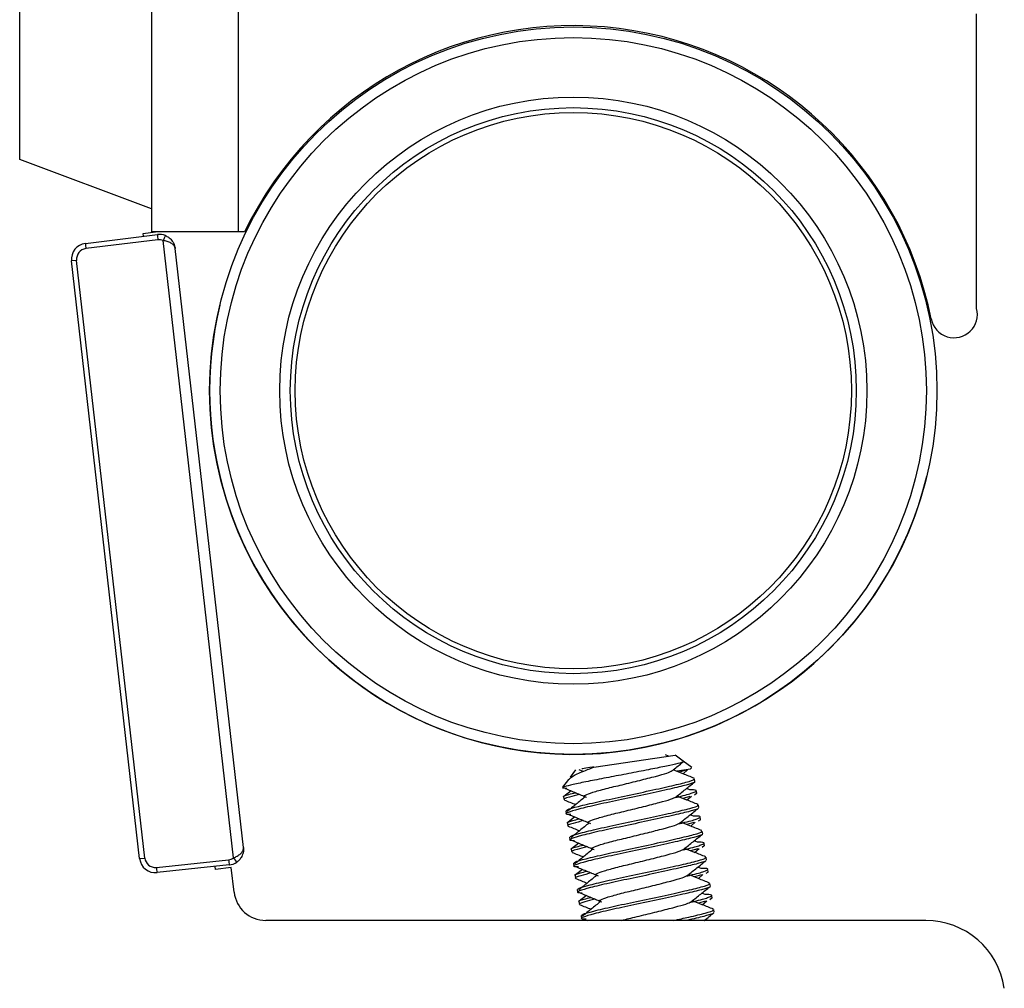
# Model space of a CAD drawing. Header units: inches. Extents: x 5 to 165, y 3 to 108.
# Tile 51 of 139: x 80.84 to 82.7, y 35.28 to 37.11. Entities that reach past the tile are written whole.
import ezdxf

# ---------------------------------------------------------------- set-up
doc = ezdxf.new("R2010")
doc.units = ezdxf.units.IN
doc.header["$LTSCALE"] = 10
doc.header["$MEASUREMENT"] = 0

msp = doc.modelspace()

# ---------------------------------------------------------------- linework, layer by layer
at = {"color": 7, "linetype": 'Continuous', "lineweight": 25}
for p, q in [((81.084676, 51.711265), (81.084676, 36.711265)), ((80.835534, 36.848409), (80.835534, 37.580453)), ((82.644676, 36.566838), (82.644676, 37.123766)), ((81.084676, 36.755258), (80.835534, 36.848409)), ((81.068835, 36.708591), (81.092305, 36.711265)), ((81.069457, 36.703129), (81.068835, 36.708591)), ((81.248676, 36.711265), (81.084676, 36.711265)), ((81.260806, 36.711265), (81.248676, 36.711265)), ((80.959775, 36.689661), (81.095997, 36.706387)), ((81.096869, 36.696422), (80.960647, 36.679696)), ((81.09617, 36.706408), (81.095993, 36.706387)), ((81.23987, 35.52811), (81.106912, 36.695069)), ((81.258452, 35.547858), (81.12946, 36.680007)), ((80.943213, 36.657581), (80.933624, 36.656489)), ((81.062345, 35.526719), (80.933624, 36.656489)), ((81.071934, 35.527812), (80.943213, 36.657581)), ((81.9212, 35.699777), (82.074595, 35.722275)), ((82.062285, 35.72047), (82.056383, 35.723103)), ((82.089552, 35.711145), (82.074595, 35.722275)), ((82.106305, 35.698677), (82.089552, 35.711145)), ((81.886606, 35.694703), (81.876251, 35.680789)), ((81.892476, 35.695197), (81.899952, 35.692085)), ((82.07832, 35.692501), (82.10384, 35.696243)), ((82.095506, 35.69386), (82.082258, 35.69007)), ((82.089581, 35.686962), (82.098252, 35.694287)), ((82.105724, 35.697897), (82.10384, 35.696243)), ((81.872878, 35.676256), (81.861866, 35.661458)), ((82.11221, 35.672547), (82.111444, 35.677765)), ((81.861418, 35.660688), (81.870153, 35.659958)), ((81.8778, 35.654828), (81.86437, 35.644144)), ((82.10218, 35.656525), (82.096054, 35.65923)), ((82.115126, 35.649549), (82.111095, 35.646773)), ((82.115573, 35.649614), (82.114808, 35.65483)), ((81.863827, 35.643287), (81.864592, 35.638069)), ((82.102762, 35.644389), (82.089514, 35.640599)), ((82.096837, 35.637491), (82.105508, 35.644816)), ((82.119465, 35.623076), (82.1187, 35.628294)), ((81.867718, 35.616751), (81.86848, 35.61156)), ((82.109436, 35.607055), (82.10331, 35.60976)), ((81.871082, 35.593816), (81.871847, 35.588599)), ((81.885056, 35.605358), (81.871626, 35.594673)), ((82.110018, 35.594918), (82.096769, 35.591128)), ((82.104092, 35.58802), (82.112763, 35.595345)), ((82.122382, 35.600078), (82.118351, 35.597302)), ((82.122829, 35.600144), (82.122064, 35.60536)), ((82.126721, 35.573606), (82.125956, 35.578823)), ((81.874974, 35.56728), (81.875736, 35.562089)), ((81.892312, 35.555887), (81.878881, 35.545202)), ((82.116692, 35.557584), (82.110566, 35.560289)), ((82.130085, 35.550673), (82.12932, 35.555889)), ((81.878338, 35.544346), (81.879103, 35.539128)), ((82.117273, 35.545447), (82.104025, 35.541658)), ((82.111348, 35.53855), (82.120019, 35.545875)), ((82.129637, 35.550607), (82.125607, 35.547831)), ((81.062345, 35.526719), (81.071934, 35.527812)), ((81.093896, 35.510186), (81.230389, 35.524532)), ((81.88223, 35.51781), (81.882991, 35.512619)), ((82.133977, 35.524135), (82.133211, 35.529353)), ((81.231781, 35.514626), (81.095288, 35.50028)), ((81.205811, 35.506369), (81.205188, 35.511831)), ((81.235618, 35.509765), (81.205811, 35.506369)), ((81.231781, 35.514626), (81.231954, 35.514644)), ((81.240949, 35.462973), (81.235618, 35.509765)), ((81.899567, 35.506416), (81.886137, 35.495732)), ((82.123947, 35.508113), (82.117822, 35.510818)), ((82.136893, 35.501136), (82.132862, 35.49836)), ((82.13734, 35.501202), (82.136575, 35.506418)), ((81.885594, 35.494875), (81.886359, 35.489657)), ((82.124529, 35.495977), (82.111281, 35.492187)), ((82.118604, 35.489079), (82.127275, 35.496404)), ((82.141232, 35.474664), (82.140467, 35.479882)), ((81.889486, 35.468339), (81.890247, 35.463148)), ((82.131203, 35.458642), (82.125077, 35.461347)), ((81.892849, 35.445404), (81.893615, 35.440186)), ((81.906823, 35.456945), (81.893393, 35.446261)), ((82.131785, 35.446506), (82.118536, 35.442716)), ((82.125859, 35.439608), (82.13453, 35.446933)), ((82.144149, 35.451666), (82.140118, 35.44889)), ((82.144596, 35.451731), (82.143831, 35.456947)), ((82.148488, 35.425194), (82.147723, 35.430411)), ((82.548571, 35.409765), (81.300563, 35.409765)), ((81.896741, 35.418868), (81.897503, 35.413677)), ((81.90289, 35.412098), (81.908537, 35.409765)), ((82.137116, 35.409765), (82.132333, 35.411877))]:
    msp.add_line(p, q, dxfattribs=at)
at = {"color": 8, "linetype": 'Continuous', "lineweight": 25}
msp.add_line((81.248676, 42.551596), (81.248676, 36.711265), dxfattribs=at)
at = {"color": 7, "linetype": 'Continuous', "lineweight": 25}
for radius in [0.6875, 0.6675, 0.555, 0.535, 0.525792]:
    msp.add_circle((81.882176, 36.411265), radius, dxfattribs=at)
for centre, radius, start, end in [((81.882176, 36.411265), 0.69, 11.323403, 154.228538), ((80.963431, 36.659885), 0.03, 97, 186.5), ((81.031677, 36.690932), 0.071913, 181.012554, 188.988816), ((81.099653, 36.676611), 0.03, 67.647904, 97), ((81.167899, 36.707658), 0.071913, 181.012554, 188.988816), ((81.099306, 36.676571), 0.02, 67.647904, 97), ((81.185442, 36.665555), 0.083892, 152.45, 159.402096), ((80.963084, 36.659845), 0.02, 97, 186.5), ((81.882176, 36.411265), 0.6875, 166.394602, 197.364483), ((82.602032, 36.555412), 0.044147, 191.323403, 15), ((81.882176, 36.411265), 0.6875, 197.364483, 346.394602), ((81.092152, 35.530115), 0.03, 186.5, 276), ((81.091805, 35.530076), 0.02, 186.5, 276), ((81.228298, 35.544422), 0.02, 276, 305.352096), ((81.302126, 35.529562), 0.071913, 184.011184, 191.987446), ((81.228645, 35.544461), 0.03, 276, 305.352096), ((81.309748, 35.574532), 0.083892, 213.597904, 220.55), ((81.165633, 35.515216), 0.071913, 184.011184, 191.987446), ((81.300563, 35.469765), 0.06, 186.5, 270), ((82.548571, 35.259765), 0.15, 8.343892, 90)]:
    msp.add_arc(centre, radius, start, end, dxfattribs=at)
for points, knots in [([(81.12946, 36.680007), (81.129456, 36.680041), (81.129451, 36.680089), (81.129439, 36.680184), (81.129421, 36.680315), (81.129383, 36.680559), (81.129306, 36.680976), (81.12913, 36.681712), (81.128683, 36.683031), (81.127821, 36.684656), (81.12576, 36.687323), (81.121734, 36.69051), (81.11476, 36.693538), (81.109372, 36.694589), (81.106912, 36.695069)], [0, 0, 0, 0, 0.004913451, 0.006848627, 0.01349991, 0.02373081, 0.04173955, 0.073548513, 0.130352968, 0.235668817, 0.319598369, 0.554171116, 0.796449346, 1, 1, 1, 1]), ([(81.111062, 36.704357), (81.112991, 36.703415), (81.117355, 36.701286), (81.123467, 36.695569), (81.127348, 36.688961), (81.128876, 36.683667), (81.129286, 36.681338), (81.129397, 36.680533), (81.129429, 36.680269), (81.129444, 36.680144), (81.129453, 36.680072), (81.12946, 36.680007)], [0, 0, 0, 0, 0.189914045, 0.42960217, 0.75529141, 0.912977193, 0.96736756, 0.987687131, 0.992875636, 0.993533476, 1, 1, 1, 1]), ([(82.088931, 35.710311), (82.089517, 35.710106), (82.091272, 35.709493), (82.081079, 35.706451), (82.059731, 35.701759), (82.028803, 35.695549), (81.992033, 35.688333), (81.953209, 35.681017), (81.916667, 35.674044), (81.886673, 35.667815), (81.865241, 35.662954), (81.86273, 35.661466), (81.861418, 35.660688)], [0, 0, 0, 0, 0.04992456, 0.14955274, 0.24917801, 0.34933596, 0.45372576, 0.55811546, 0.66237565, 0.77147008, 0.88062182, 1, 1, 1, 1]), ([(82.069145, 35.693013), (82.075011, 35.697701), (82.081886, 35.703197), (82.088775, 35.708682), (82.089786, 35.709488)], [0, 0, 0, 0, 0.85313218, 1, 1, 1, 1]), ([(81.873272, 35.675962), (81.875609, 35.678193), (81.880531, 35.682893), (81.900046, 35.691399), (81.91581, 35.697643), (81.9212, 35.699777)], [0, 0, 0, 0, 0.37293923, 0.78561193, 1, 1, 1, 1]), ([(81.9212, 35.699777), (81.920199, 35.69963), (81.912423, 35.69849), (81.902551, 35.697042), (81.899371, 35.696576), (81.898069, 35.696385)], [0, 0, 0, 0, 0.08015277, 0.62306986, 1, 1, 1, 1]), ([(81.904947, 35.643407), (81.904506, 35.643464), (81.900125, 35.64403), (81.904017, 35.646719), (81.91751, 35.65175), (81.942847, 35.658903), (81.974726, 35.66643), (82.00843, 35.674671), (82.038411, 35.682359), (82.06133, 35.688578), (82.066497, 35.691555), (82.069113, 35.693063)], [0, 0, 0, 0, 0.01370699, 0.13633547, 0.25896396, 0.38485216, 0.50570166, 0.63048425, 0.75526683, 0.87611634, 1, 1, 1, 1]), ([(82.110776, 35.678471), (82.103783, 35.68127), (82.090504, 35.686585), (82.077229, 35.691923), (82.070945, 35.69445)], [0, 0, 0, 0, 0.52659663, 1, 1, 1, 1]), ([(82.111029, 35.671558), (82.111128, 35.671497), (82.112603, 35.670585), (82.097593, 35.665944), (82.066734, 35.65859), (82.022333, 35.648775), (81.973483, 35.638315), (81.927031, 35.628651), (81.890261, 35.619824), (81.871342, 35.614201), (81.865379, 35.610952), (81.873734, 35.610629), (81.877409, 35.610487)], [0, 0, 0, 0, 0.00860148, 0.12885927, 0.24434642, 0.36355794, 0.48276946, 0.59825661, 0.7185144, 0.83568648, 0.92772106, 1, 1, 1, 1]), ([(81.869812, 35.617058), (81.86968, 35.617724), (81.869351, 35.619394), (81.890157, 35.625129), (81.926097, 35.633847), (81.972756, 35.643538), (82.021588, 35.653997), (82.065849, 35.663788), (82.097279, 35.671235), (82.112477, 35.676184), (82.109971, 35.677205), (82.109351, 35.677458)], [0, 0, 0, 0, 0.08217318, 0.20626235, 0.33361939, 0.45592417, 0.58217318, 0.70842219, 0.83072697, 0.95808401, 1, 1, 1, 1]), ([(82.076401, 35.643542), (82.082268, 35.648229), (82.094011, 35.657612), (82.105778, 35.666978), (82.111667, 35.671665)], [0, 0, 0, 0, 0.49957021, 1, 1, 1, 1]), ([(81.864404, 35.643372), (81.864205, 35.643411), (81.861021, 35.644043), (81.867946, 35.646572), (81.881888, 35.650208), (81.886237, 35.651343)], [0, 0, 0, 0, 0.04375864, 0.70173733, 1, 1, 1, 1]), ([(81.894182, 35.648037), (81.887189, 35.646223), (81.870445, 35.641882), (81.861779, 35.638824), (81.86497, 35.638193), (81.865169, 35.638154)], [0, 0, 0, 0, 0.40207966, 0.96271514, 1, 1, 1, 1]), ([(81.866612, 35.659452), (81.873405, 35.65665), (81.886989, 35.651048), (81.900469, 35.645425), (81.907208, 35.642614)], [0, 0, 0, 0, 0.50012881, 1, 1, 1, 1]), ([(82.07562, 35.642417), (82.077564, 35.642848), (82.092984, 35.646274), (82.109659, 35.651244), (82.116999, 35.655357), (82.112632, 35.656804), (82.102302, 35.656462), (82.101538, 35.656437)], [0, 0, 0, 0, 0.04547707, 0.3608624, 0.66815521, 0.97544803, 1, 1, 1, 1]), ([(81.865393, 35.637398), (81.872391, 35.634601), (81.879475, 35.63177), (81.886552, 35.628924), (81.886639, 35.628889)], [0, 0, 0, 0, 0.98776192, 1, 1, 1, 1]), ([(81.904344, 35.643301), (81.898653, 35.638673), (81.887368, 35.629497), (81.876163, 35.620336), (81.870608, 35.615795)], [0, 0, 0, 0, 0.50431837, 1, 1, 1, 1]), ([(81.912202, 35.593936), (81.911762, 35.593993), (81.90738, 35.594559), (81.911272, 35.597249), (81.924765, 35.602279), (81.950103, 35.609433), (81.981981, 35.616959), (82.015685, 35.6252), (82.045666, 35.632888), (82.068586, 35.639107), (82.073753, 35.642085), (82.076369, 35.643592)], [0, 0, 0, 0, 0.01370699, 0.13633547, 0.25896396, 0.38485216, 0.50570166, 0.63048425, 0.75526683, 0.87611634, 1, 1, 1, 1]), ([(82.118032, 35.629), (82.111039, 35.631799), (82.09776, 35.637115), (82.084485, 35.642452), (82.078201, 35.644979)], [0, 0, 0, 0, 0.52659663, 1, 1, 1, 1]), ([(81.873867, 35.609981), (81.880661, 35.607179), (81.894245, 35.601577), (81.907725, 35.595954), (81.914463, 35.593143)], [0, 0, 0, 0, 0.50012881, 1, 1, 1, 1]), ([(82.118285, 35.622087), (82.118384, 35.622026), (82.119858, 35.621114), (82.104849, 35.616473), (82.07399, 35.60912), (82.029588, 35.599304), (81.980738, 35.588844), (81.934287, 35.57918), (81.897517, 35.570353), (81.878598, 35.56473), (81.872635, 35.561481), (81.880989, 35.561158), (81.884665, 35.561016)], [0, 0, 0, 0, 0.008601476, 0.128859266, 0.244346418, 0.363557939, 0.48276946, 0.598256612, 0.718514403, 0.835686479, 0.92772106, 1, 1, 1, 1]), ([(81.877068, 35.567587), (81.876936, 35.568253), (81.876606, 35.569923), (81.897413, 35.575658), (81.933353, 35.584376), (81.980011, 35.594067), (82.028844, 35.604526), (82.073104, 35.614318), (82.104535, 35.621765), (82.119733, 35.626713), (82.117227, 35.627734), (82.116607, 35.627987)], [0, 0, 0, 0, 0.08217318, 0.20626235, 0.33361939, 0.45592417, 0.58217318, 0.70842219, 0.83072697, 0.95808401, 1, 1, 1, 1]), ([(82.083657, 35.594071), (82.089523, 35.598759), (82.101267, 35.608141), (82.113034, 35.617507), (82.118923, 35.622194)], [0, 0, 0, 0, 0.49957021, 1, 1, 1, 1]), ([(81.87166, 35.593901), (81.871461, 35.59394), (81.868276, 35.594572), (81.875201, 35.597101), (81.889144, 35.600738), (81.893493, 35.601872)], [0, 0, 0, 0, 0.04375864, 0.70173733, 1, 1, 1, 1]), ([(81.901438, 35.598566), (81.894445, 35.596753), (81.8777, 35.592411), (81.869034, 35.589353), (81.872226, 35.588723), (81.872425, 35.588683)], [0, 0, 0, 0, 0.402079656, 0.96271514, 1, 1, 1, 1]), ([(81.9116, 35.59383), (81.905908, 35.589203), (81.894624, 35.580026), (81.883418, 35.570865), (81.877864, 35.566324)], [0, 0, 0, 0, 0.50431837, 1, 1, 1, 1]), ([(81.919458, 35.544465), (81.919018, 35.544522), (81.914636, 35.545089), (81.918528, 35.547778), (81.932021, 35.552809), (81.957359, 35.559962), (81.989237, 35.567488), (82.022941, 35.575729), (82.052922, 35.583417), (82.075841, 35.589636), (82.081009, 35.592614), (82.083625, 35.594121)], [0, 0, 0, 0, 0.01370699, 0.13633547, 0.25896396, 0.38485216, 0.50570166, 0.63048425, 0.75526683, 0.87611634, 1, 1, 1, 1]), ([(82.082876, 35.592946), (82.084819, 35.593378), (82.10024, 35.596803), (82.116914, 35.601773), (82.124254, 35.605886), (82.119887, 35.607333), (82.109558, 35.606992), (82.108793, 35.606966)], [0, 0, 0, 0, 0.04547707, 0.3608624, 0.66815521, 0.97544803, 1, 1, 1, 1]), ([(82.125287, 35.579529), (82.118295, 35.582328), (82.105016, 35.587644), (82.091741, 35.592982), (82.085456, 35.595508)], [0, 0, 0, 0, 0.52659663, 1, 1, 1, 1]), ([(81.872649, 35.587927), (81.879646, 35.58513), (81.886731, 35.582299), (81.893808, 35.579453), (81.893895, 35.579419)], [0, 0, 0, 0, 0.98776192, 1, 1, 1, 1]), ([(82.125541, 35.572616), (82.125639, 35.572555), (82.127114, 35.571643), (82.112105, 35.567002), (82.081245, 35.559649), (82.036844, 35.549834), (81.987994, 35.539374), (81.941543, 35.52971), (81.904772, 35.520882), (81.885854, 35.51526), (81.87989, 35.51201), (81.888245, 35.511688), (81.89192, 35.511546)], [0, 0, 0, 0, 0.00860148, 0.12885927, 0.24434642, 0.36355794, 0.48276946, 0.59825661, 0.7185144, 0.83568648, 0.92772106, 1, 1, 1, 1]), ([(81.884323, 35.518117), (81.884192, 35.518782), (81.883862, 35.520453), (81.904668, 35.526187), (81.940609, 35.534905), (81.987267, 35.544596), (82.0361, 35.555055), (82.08036, 35.564847), (82.11179, 35.572294), (82.126988, 35.577243), (82.124483, 35.578264), (82.123862, 35.578516)], [0, 0, 0, 0, 0.08217318, 0.20626235, 0.33361939, 0.45592417, 0.58217318, 0.70842219, 0.83072697, 0.95808401, 1, 1, 1, 1]), ([(82.090912, 35.544601), (82.096779, 35.549288), (82.108523, 35.558671), (82.12029, 35.568036), (82.126178, 35.572723)], [0, 0, 0, 0, 0.49957021, 1, 1, 1, 1]), ([(81.881123, 35.56051), (81.887917, 35.557708), (81.9015, 35.552106), (81.914981, 35.546483), (81.921719, 35.543672)], [0, 0, 0, 0, 0.50012881, 1, 1, 1, 1]), ([(82.090132, 35.543475), (82.092075, 35.543907), (82.107496, 35.547332), (82.12417, 35.552302), (82.13151, 35.556415), (82.127143, 35.557862), (82.116813, 35.557521), (82.116049, 35.557496)], [0, 0, 0, 0, 0.04547707, 0.3608624, 0.66815521, 0.97544803, 1, 1, 1, 1]), ([(81.23987, 35.52811), (81.242159, 35.529131), (81.247173, 35.531367), (81.253287, 35.535886), (81.256493, 35.539897), (81.257901, 35.542959), (81.258375, 35.544736), (81.258514, 35.546122), (81.25852, 35.546879), (81.258501, 35.547303), (81.258483, 35.547548), (81.258471, 35.54768), (81.258461, 35.547775), (81.258456, 35.547823), (81.258452, 35.547858)], [0, 0, 0, 0, 0.20355065, 0.44582888, 0.68040163, 0.76433118, 0.86964703, 0.92645149, 0.95826045, 0.97626919, 0.98650009, 0.99315137, 0.99508655, 1, 1, 1, 1]), ([(81.258452, 35.547858), (81.25846, 35.547792), (81.258468, 35.54772), (81.258481, 35.547596), (81.258509, 35.547331), (81.258582, 35.546522), (81.258706, 35.544159), (81.258408, 35.538658), (81.256113, 35.531346), (81.251444, 35.524401), (81.247671, 35.521344), (81.246003, 35.519993)], [0, 0, 0, 0, 0.00646652, 0.00712436, 0.01231287, 0.03263244, 0.08702281, 0.24470859, 0.57039783, 0.81008596, 1, 1, 1, 1]), ([(81.878915, 35.54443), (81.878717, 35.54447), (81.875532, 35.545101), (81.882457, 35.54763), (81.896399, 35.551267), (81.900748, 35.552401)], [0, 0, 0, 0, 0.04375864, 0.70173733, 1, 1, 1, 1]), ([(81.908694, 35.549095), (81.9017, 35.547282), (81.884956, 35.54294), (81.87629, 35.539882), (81.879482, 35.539252), (81.879681, 35.539213)], [0, 0, 0, 0, 0.40207966, 0.96271514, 1, 1, 1, 1]), ([(81.879904, 35.538456), (81.886902, 35.53566), (81.893986, 35.532828), (81.901064, 35.529983), (81.90115, 35.529948)], [0, 0, 0, 0, 0.98776192, 1, 1, 1, 1]), ([(81.918855, 35.54436), (81.913164, 35.539732), (81.901879, 35.530555), (81.890674, 35.521395), (81.88512, 35.516854)], [0, 0, 0, 0, 0.50431837, 1, 1, 1, 1]), ([(81.926714, 35.494995), (81.926273, 35.495052), (81.921892, 35.495618), (81.925784, 35.498307), (81.939277, 35.503338), (81.964614, 35.510491), (81.996493, 35.518017), (82.030197, 35.526259), (82.060178, 35.533946), (82.083097, 35.540165), (82.088265, 35.543143), (82.09088, 35.54465)], [0, 0, 0, 0, 0.01370699, 0.13633547, 0.25896396, 0.38485216, 0.50570166, 0.63048425, 0.75526683, 0.87611634, 1, 1, 1, 1]), ([(82.132543, 35.530059), (82.12555, 35.532858), (82.112271, 35.538173), (82.098997, 35.543511), (82.092712, 35.546038)], [0, 0, 0, 0, 0.52659663, 1, 1, 1, 1]), ([(82.132796, 35.523146), (82.132895, 35.523085), (82.13437, 35.522173), (82.11936, 35.517532), (82.088501, 35.510178), (82.0441, 35.500363), (81.99525, 35.489903), (81.948798, 35.480239), (81.912028, 35.471412), (81.893109, 35.465789), (81.887146, 35.462539), (81.895501, 35.462217), (81.899176, 35.462075)], [0, 0, 0, 0, 0.008601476, 0.128859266, 0.244346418, 0.363557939, 0.48276946, 0.598256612, 0.718514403, 0.835686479, 0.92772106, 1, 1, 1, 1]), ([(81.891579, 35.468646), (81.891448, 35.469311), (81.891118, 35.470982), (81.911924, 35.476717), (81.947864, 35.485434), (81.994523, 35.495125), (82.043355, 35.505584), (82.087616, 35.515376), (82.119046, 35.522823), (82.134244, 35.527772), (82.131739, 35.528793), (82.131118, 35.529046)], [0, 0, 0, 0, 0.08217318, 0.20626235, 0.33361939, 0.45592417, 0.58217318, 0.70842219, 0.83072697, 0.95808401, 1, 1, 1, 1]), ([(82.098168, 35.49513), (82.104035, 35.499817), (82.115779, 35.5092), (82.127545, 35.518566), (82.133434, 35.523253)], [0, 0, 0, 0, 0.499570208, 1, 1, 1, 1]), ([(81.886171, 35.49496), (81.885972, 35.494999), (81.882788, 35.49563), (81.889713, 35.498159), (81.903655, 35.501796), (81.908004, 35.50293)], [0, 0, 0, 0, 0.04375864, 0.70173733, 1, 1, 1, 1]), ([(81.915949, 35.499625), (81.908956, 35.497811), (81.892212, 35.493469), (81.883546, 35.490411), (81.886737, 35.489781), (81.886936, 35.489742)], [0, 0, 0, 0, 0.40207966, 0.96271514, 1, 1, 1, 1]), ([(81.888379, 35.511039), (81.895172, 35.508238), (81.908756, 35.502635), (81.922236, 35.497012), (81.928975, 35.494202)], [0, 0, 0, 0, 0.50012881, 1, 1, 1, 1]), ([(82.097387, 35.494004), (82.099331, 35.494436), (82.114751, 35.497862), (82.131426, 35.502832), (82.138766, 35.506945), (82.134399, 35.508392), (82.124069, 35.50805), (82.123305, 35.508025)], [0, 0, 0, 0, 0.04547707, 0.3608624, 0.66815521, 0.97544803, 1, 1, 1, 1]), ([(81.88716, 35.488986), (81.894158, 35.486189), (81.901242, 35.483358), (81.90832, 35.480512), (81.908406, 35.480477)], [0, 0, 0, 0, 0.98776192, 1, 1, 1, 1]), ([(81.926111, 35.494889), (81.92042, 35.490261), (81.909135, 35.481085), (81.89793, 35.471924), (81.892375, 35.467383)], [0, 0, 0, 0, 0.50431837, 1, 1, 1, 1]), ([(81.898835, 35.419175), (81.898703, 35.419841), (81.898373, 35.421511), (81.91918, 35.427246), (81.95512, 35.435964), (82.001778, 35.445655), (82.050611, 35.456114), (82.094871, 35.465905), (82.126302, 35.473352), (82.1415, 35.478301), (82.138994, 35.479322), (82.138374, 35.479575)], [0, 0, 0, 0, 0.08217318, 0.20626235, 0.33361939, 0.45592417, 0.58217318, 0.70842219, 0.83072697, 0.95808401, 1, 1, 1, 1]), ([(81.93397, 35.445524), (81.933529, 35.445581), (81.929148, 35.446147), (81.93304, 35.448837), (81.946533, 35.453867), (81.97187, 35.46102), (82.003748, 35.468547), (82.037452, 35.476788), (82.067433, 35.484476), (82.090353, 35.490695), (82.09552, 35.493672), (82.098136, 35.49518)], [0, 0, 0, 0, 0.01370699, 0.13633547, 0.25896396, 0.38485216, 0.50570166, 0.63048425, 0.75526683, 0.87611634, 1, 1, 1, 1]), ([(82.139799, 35.480588), (82.132806, 35.483387), (82.119527, 35.488702), (82.106252, 35.49404), (82.099968, 35.496567)], [0, 0, 0, 0, 0.52659663, 1, 1, 1, 1]), ([(81.895634, 35.461569), (81.902428, 35.458767), (81.916012, 35.453165), (81.929492, 35.447542), (81.936231, 35.444731)], [0, 0, 0, 0, 0.50012881, 1, 1, 1, 1]), ([(82.140052, 35.473675), (82.140151, 35.473614), (82.141626, 35.472702), (82.126616, 35.468061), (82.095757, 35.460707), (82.051356, 35.450892), (82.002506, 35.440432), (81.956054, 35.430768), (81.919284, 35.421941), (81.900365, 35.416318), (81.894402, 35.413069), (81.902757, 35.412746), (81.906432, 35.412604)], [0, 0, 0, 0, 0.00860148, 0.12885927, 0.24434642, 0.36355794, 0.48276946, 0.59825661, 0.7185144, 0.83568648, 0.92772106, 1, 1, 1, 1]), ([(82.105424, 35.445659), (82.111291, 35.450346), (82.123034, 35.459729), (82.134801, 35.469095), (82.14069, 35.473782)], [0, 0, 0, 0, 0.499570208, 1, 1, 1, 1]), ([(81.893427, 35.445489), (81.893228, 35.445528), (81.890044, 35.44616), (81.896968, 35.448689), (81.910911, 35.452325), (81.91526, 35.45346)], [0, 0, 0, 0, 0.04375864, 0.70173733, 1, 1, 1, 1]), ([(81.923205, 35.450154), (81.916212, 35.44834), (81.899467, 35.443999), (81.890802, 35.440941), (81.893993, 35.44031), (81.894192, 35.440271)], [0, 0, 0, 0, 0.40207966, 0.96271514, 1, 1, 1, 1]), ([(81.933367, 35.445418), (81.927676, 35.44079), (81.916391, 35.431614), (81.905185, 35.422453), (81.899631, 35.417912)], [0, 0, 0, 0, 0.50431837, 1, 1, 1, 1]), ([(81.973662, 35.409765), (81.975896, 35.410405), (81.985873, 35.413261), (82.011425, 35.419128), (82.044594, 35.427303), (82.074719, 35.435009), (82.097601, 35.441223), (82.102773, 35.444201), (82.105392, 35.445709)], [0, 0, 0, 0, 0.05366143, 0.23957535, 0.43153989, 0.62350443, 0.80941836, 1, 1, 1, 1]), ([(82.104643, 35.444534), (82.106586, 35.444965), (82.122007, 35.448391), (82.138682, 35.453361), (82.146021, 35.457474), (82.141655, 35.458921), (82.131325, 35.45858), (82.13056, 35.458554)], [0, 0, 0, 0, 0.04547707, 0.3608624, 0.66815521, 0.97544803, 1, 1, 1, 1]), ([(82.147054, 35.431117), (82.140062, 35.433916), (82.126783, 35.439232), (82.113508, 35.444569), (82.107224, 35.447096)], [0, 0, 0, 0, 0.52659663, 1, 1, 1, 1]), ([(81.894416, 35.439515), (81.901413, 35.436718), (81.908498, 35.433887), (81.915575, 35.431041), (81.915662, 35.431006)], [0, 0, 0, 0, 0.98776192, 1, 1, 1, 1]), ([(82.071676, 35.409765), (82.081679, 35.411966), (82.106295, 35.417381), (82.133354, 35.423847), (82.14877, 35.428833), (82.146253, 35.429852), (82.14563, 35.430104)], [0, 0, 0, 0, 0.22308603, 0.54896916, 0.88831414, 1, 1, 1, 1]), ([(82.147308, 35.424204), (82.147407, 35.424143), (82.14889, 35.423233), (82.133166, 35.418466), (82.113632, 35.413675), (82.097714, 35.410152), (82.095962, 35.409765)], [0, 0, 0, 0, 0.03325822, 0.4982435, 0.94478277, 1, 1, 1, 1]), ([(82.129683, 35.409765), (82.129884, 35.409925), (82.135963, 35.41478), (82.142055, 35.419625), (82.147945, 35.424311)], [0, 0, 0, 0, 0.03305087, 1, 1, 1, 1])]:
    msp.add_open_spline(points, degree=3, knots=knots, dxfattribs=at)

doc.saveas('drawing.dxf')
